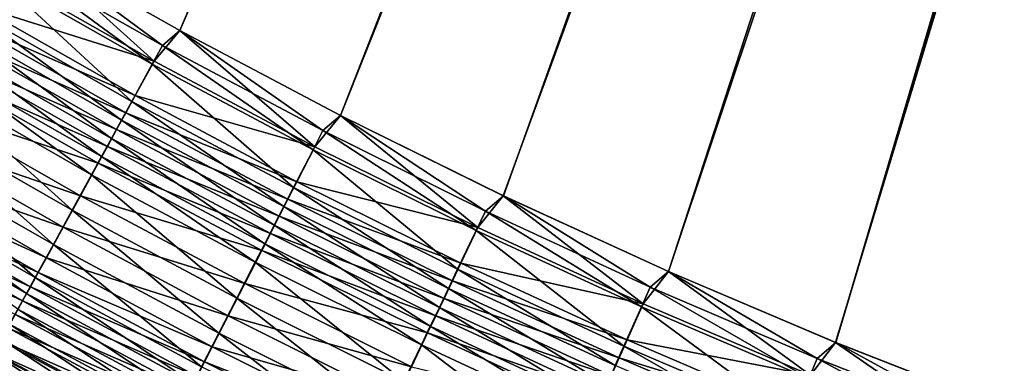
# Model space of a CAD drawing. Header units: metres. Extents: x 0 to 1400, y -1400 to 0.
# Tile 75 of 256: x 448 to 514, y -1120 to -1097. Entities that reach past the tile are written whole.
import ezdxf

# ---------------------------------------------------------------- set-up
doc = ezdxf.new("R2010")
doc.units = ezdxf.units.M

msp = doc.modelspace()

# ---------------------------------------------------------------- linework, layer by layer
at = {"layer": 'None'}
for points in [[(623.519592, -709.021912, -503.477753), (458.707916, -1097.518188, -503.477753), (448.078186, -1091.505249, -503.477753)], [(469.502716, -1103.224731, -503.477753), (458.707916, -1097.518188, -503.477753), (623.519592, -709.021912, -503.477753)], [(480.453552, -1108.622314, -503.477753), (469.502716, -1103.224731, -503.477753), (623.519592, -709.021912, -503.477753)], [(623.519592, -709.021912, -503.477753), (491.551361, -1113.70813, -503.477753), (480.453552, -1108.622314, -503.477753)], [(502.78714, -1118.47937, -503.477753), (491.551361, -1113.70813, -503.477753), (623.519592, -709.021912, -503.477753)], [(624.214722, -711.682922, -503.477753), (502.78714, -1118.47937, -503.477753), (623.519592, -709.021912, -503.477753)], [(448.083527, -1091.50061, -500.477753), (458.708282, -1097.512573, -500.477753), (626.615967, -709.269348, -500.477753)], [(458.708282, -1097.512573, -500.477753), (469.498291, -1103.221558, -500.477753), (626.615967, -709.269348, -500.477753)], [(626.615967, -709.269348, -500.477753), (469.498291, -1103.221558, -500.477753), (480.444855, -1108.623169, -500.477753)], [(480.444855, -1108.623169, -500.477753), (491.539185, -1113.713257, -500.477753), (626.615967, -709.269348, -500.477753)], [(491.539185, -1113.713257, -500.477753), (502.772583, -1118.487549, -500.477753), (626.615967, -709.269348, -500.477753)], [(626.615967, -709.269348, -500.477753), (502.772583, -1118.487549, -500.477753), (514.136353, -1122.941772, -500.477753)], [(514.151794, -1122.933228, -503.477753), (502.78714, -1118.47937, -503.477753), (624.214722, -711.682922, -503.477753)], [(456.985107, -1099.580688, -500.378357), (448.083527, -1091.50061, -500.477753), (446.355591, -1093.534668, -500.378937)], [(458.708282, -1097.512573, -500.477753), (448.083527, -1091.50061, -500.477753), (456.985107, -1099.580688, -500.378357)], [(446.9487, -1092.496948, -503.450867), (448.078186, -1091.505249, -503.477753), (457.549683, -1098.521362, -503.450775)], [(448.078186, -1091.505249, -503.477753), (458.707916, -1097.518188, -503.477753), (457.549683, -1098.521362, -503.450775)], [(446.225555, -1093.730957, -503.36972), (446.9487, -1092.496948, -503.450867), (456.859558, -1099.778687, -503.369171)], [(446.9487, -1092.496948, -503.450867), (457.549683, -1098.521362, -503.450775), (456.859558, -1099.778687, -503.369171)], [(444.78421, -1096.190308, -503.045776), (446.225555, -1093.730957, -503.36972), (455.4841, -1102.28479, -503.043518)], [(446.355591, -1093.534668, -500.378937), (445.028473, -1095.801514, -500.081116), (456.985107, -1099.580688, -500.378357)], [(446.225555, -1093.730957, -503.36972), (456.859558, -1099.778687, -503.369171), (455.4841, -1102.28479, -503.043518)], [(445.028473, -1095.801514, -500.081116), (444.369415, -1096.927246, -499.858246), (455.718842, -1101.890381, -500.078857)], [(445.028473, -1095.801514, -500.081116), (455.718842, -1101.890381, -500.078857), (456.985107, -1099.580688, -500.378357)], [(444.06842, -1097.411743, -502.803589), (444.78421, -1096.190308, -503.045776), (454.801056, -1103.529297, -502.800018)], [(444.78421, -1096.190308, -503.045776), (455.4841, -1102.28479, -503.043518), (454.801056, -1103.529297, -502.800018)], [(443.357544, -1098.624756, -502.508362), (444.06842, -1097.411743, -502.803589), (454.122711, -1104.765259, -502.503143)], [(443.714844, -1098.045288, -499.586487), (455.090027, -1103.037354, -499.854767), (444.369415, -1096.927246, -499.858246)], [(444.06842, -1097.411743, -502.803589), (454.801056, -1103.529297, -502.800018), (454.122711, -1104.765259, -502.503143)], [(444.369415, -1096.927246, -499.858246), (455.090027, -1103.037354, -499.854767), (455.718842, -1101.890381, -500.078857)], [(443.065857, -1099.153809, -499.266052), (454.465485, -1104.176514, -499.581482), (443.714844, -1098.045288, -499.586487)], [(443.714844, -1098.045288, -499.586487), (454.465485, -1104.176514, -499.581482), (455.090027, -1103.037354, -499.854767)], [(467.779724, -1105.322876, -500.377716), (458.708282, -1097.512573, -500.477753), (456.985107, -1099.580688, -500.378357)], [(457.549683, -1098.521362, -503.450775), (458.707916, -1097.518188, -503.477753), (468.315308, -1104.24231, -503.450653)], [(458.707916, -1097.518188, -503.477753), (469.502716, -1103.224731, -503.477753), (468.315308, -1104.24231, -503.450653)], [(469.498291, -1103.221558, -500.477753), (458.708282, -1097.512573, -500.477753), (467.779724, -1105.322876, -500.377716)], [(442.65271, -1099.827393, -502.160339), (443.357544, -1098.624756, -502.508362), (453.450195, -1105.990601, -502.153229)], [(443.357544, -1098.624756, -502.508362), (454.122711, -1104.765259, -502.503143), (453.450195, -1105.990601, -502.153229)], [(456.859558, -1099.778687, -503.369171), (457.549683, -1098.521362, -503.450775), (467.658722, -1105.522583, -503.368591)], [(457.549683, -1098.521362, -503.450775), (468.315308, -1104.24231, -503.450653), (467.658722, -1105.522583, -503.368591)], [(442.423615, -1100.250854, -498.897247), (453.846375, -1105.305908, -499.259277), (443.065857, -1099.153809, -499.266052)], [(443.065857, -1099.153809, -499.266052), (453.846375, -1105.305908, -499.259277), (454.465485, -1104.176514, -499.581482)], [(441.955231, -1101.017578, -501.759827), (442.65271, -1099.827393, -502.160339), (452.784698, -1107.203247, -501.750519)], [(442.65271, -1099.827393, -502.160339), (453.450195, -1105.990601, -502.153229), (452.784698, -1107.203247, -501.750519)], [(455.4841, -1102.28479, -503.043518), (456.859558, -1099.778687, -503.369171), (466.350128, -1108.074219, -503.040985)], [(456.985107, -1099.580688, -500.378357), (455.718842, -1101.890381, -500.078857), (467.779724, -1105.322876, -500.377716)], [(456.859558, -1099.778687, -503.369171), (467.658722, -1105.522583, -503.368591), (466.350128, -1108.074219, -503.040985)], [(441.16333, -1102.403564, -498.016388), (453.233673, -1106.423462, -498.888428), (442.423615, -1100.250854, -498.897247)], [(442.423615, -1100.250854, -498.897247), (453.233673, -1106.423462, -498.888428), (453.846375, -1105.305908, -499.259277)], [(440.586548, -1103.353027, -500.803467), (441.955231, -1101.017578, -501.759827), (451.478973, -1109.582275, -500.78894)], [(441.955231, -1101.017578, -501.759827), (452.784698, -1107.203247, -501.750519), (451.478973, -1109.582275, -500.78894)], [(455.718842, -1101.890381, -500.078857), (455.090027, -1103.037354, -499.854767), (466.575226, -1107.674561, -500.076355)], [(455.718842, -1101.890381, -500.078857), (466.575226, -1107.674561, -500.076355), (467.779724, -1105.322876, -500.377716)], [(439.940918, -1104.491577, -496.949951), (452.031555, -1108.616333, -498.002777), (441.16333, -1102.403564, -498.016388)], [(441.16333, -1102.403564, -498.016388), (452.031555, -1108.616333, -498.002777), (453.233673, -1106.423462, -498.888428)], [(454.801056, -1103.529297, -502.800018), (455.4841, -1102.28479, -503.043518), (465.700317, -1109.341309, -502.796021)], [(455.4841, -1102.28479, -503.043518), (466.350128, -1108.074219, -503.040985), (465.700317, -1109.341309, -502.796021)], [(439.259033, -1105.618286, -499.645813), (440.586548, -1103.353027, -500.803467), (450.212738, -1111.889526, -499.625)], [(440.586548, -1103.353027, -500.803467), (451.478973, -1109.582275, -500.78894), (450.212738, -1111.889526, -499.625)], [(454.465485, -1104.176514, -499.581482), (465.977081, -1108.842285, -499.850891), (455.090027, -1103.037354, -499.854767)], [(455.090027, -1103.037354, -499.854767), (465.977081, -1108.842285, -499.850891), (466.575226, -1107.674561, -500.076355)], [(478.732208, -1110.75769, -500.377014), (469.498291, -1103.221558, -500.477753), (467.779724, -1105.322876, -500.377716)], [(468.315308, -1104.24231, -503.450653), (469.502716, -1103.224731, -503.477753), (479.238251, -1109.656128, -503.4505)], [(480.444855, -1108.623169, -500.477753), (469.498291, -1103.221558, -500.477753), (478.732208, -1110.75769, -500.377014)], [(469.502716, -1103.224731, -503.477753), (480.453552, -1108.622314, -503.477753), (479.238251, -1109.656128, -503.4505)], [(454.122711, -1104.765259, -502.503143), (454.801056, -1103.529297, -502.800018), (465.054993, -1110.599609, -502.497375)], [(454.801056, -1103.529297, -502.800018), (465.700317, -1109.341309, -502.796021), (465.054993, -1110.599609, -502.497375)], [(438.763, -1106.50354, -495.704773), (450.865784, -1110.742798, -496.930542), (439.940918, -1104.491577, -496.949951)], [(439.940918, -1104.491577, -496.949951), (450.865784, -1110.742798, -496.930542), (452.031555, -1108.616333, -498.002777)], [(453.846375, -1105.305908, -499.259277), (465.383087, -1110.001953, -499.575928), (454.465485, -1104.176514, -499.581482)], [(454.465485, -1104.176514, -499.581482), (465.383087, -1110.001953, -499.575928), (465.977081, -1108.842285, -499.850891)], [(467.658722, -1105.522583, -503.368591), (468.315308, -1104.24231, -503.450653), (478.615753, -1110.95874, -503.36795)], [(468.315308, -1104.24231, -503.450653), (479.238251, -1109.656128, -503.4505), (478.615753, -1110.95874, -503.36795)], [(453.233673, -1106.423462, -498.888428), (464.79425, -1111.151611, -499.25177), (453.846375, -1105.305908, -499.259277)], [(453.450195, -1105.990601, -502.153229), (454.122711, -1104.765259, -502.503143), (464.415283, -1111.847046, -502.145325)], [(453.846375, -1105.305908, -499.259277), (464.79425, -1111.151611, -499.25177), (465.383087, -1110.001953, -499.575928)], [(454.122711, -1104.765259, -502.503143), (465.054993, -1110.599609, -502.497375), (464.415283, -1111.847046, -502.145325)], [(467.779724, -1105.322876, -500.377716), (466.575226, -1107.674561, -500.076355), (478.732208, -1110.75769, -500.377014)], [(448.992859, -1114.112305, -498.266174), (437.979797, -1107.801147, -498.29425), (439.259033, -1105.618286, -499.645813)], [(450.212738, -1111.889526, -499.625), (448.992859, -1114.112305, -498.266174), (439.259033, -1105.618286, -499.645813)], [(452.784698, -1107.203247, -501.750519), (453.450195, -1105.990601, -502.153229), (463.782257, -1113.081421, -501.740234)], [(453.450195, -1105.990601, -502.153229), (464.415283, -1111.847046, -502.145325), (463.782257, -1113.081421, -501.740234)], [(466.350128, -1108.074219, -503.040985), (467.658722, -1105.522583, -503.368591), (477.375061, -1113.55481, -503.038208)], [(467.658722, -1105.522583, -503.368591), (478.615753, -1110.95874, -503.36795), (477.375061, -1113.55481, -503.038208)], [(438.192749, -1107.477661, -495.017273), (449.742676, -1112.791504, -495.67868), (438.763, -1106.50354, -495.704773)], [(438.763, -1106.50354, -495.704773), (449.742676, -1112.791504, -495.67868), (450.865784, -1110.742798, -496.930542)], [(452.031555, -1108.616333, -498.002777), (464.211548, -1112.289185, -498.878693), (453.233673, -1106.423462, -498.888428)], [(453.233673, -1106.423462, -498.888428), (464.211548, -1112.289185, -498.878693), (464.79425, -1111.151611, -499.25177)], [(451.478973, -1109.582275, -500.78894), (452.784698, -1107.203247, -501.750519), (462.540436, -1115.503052, -500.772858)], [(452.784698, -1107.203247, -501.750519), (463.782257, -1113.081421, -501.740234), (462.540436, -1115.503052, -500.772858)], [(448.402435, -1115.188232, -497.516022), (437.360535, -1108.85791, -497.548065), (437.979797, -1107.801147, -498.29425)], [(437.636047, -1108.428589, -494.287628), (449.199066, -1113.783203, -494.987549), (438.192749, -1107.477661, -495.017273)], [(448.402435, -1115.188232, -497.516022), (437.979797, -1107.801147, -498.29425), (448.992859, -1114.112305, -498.266174)], [(438.192749, -1107.477661, -495.017273), (449.199066, -1113.783203, -494.987549), (449.742676, -1112.791504, -495.67868)], [(466.575226, -1107.674561, -500.076355), (465.977081, -1108.842285, -499.850891), (477.590424, -1113.150024, -500.073639)], [(466.575226, -1107.674561, -500.076355), (477.590424, -1113.150024, -500.073639), (478.732208, -1110.75769, -500.377014)], [(437.636047, -1108.428589, -494.287628), (437.09375, -1109.35498, -493.516754), (448.668488, -1114.751099, -494.254089)], [(437.636047, -1108.428589, -494.287628), (448.668488, -1114.751099, -494.254089), (449.199066, -1113.783203, -494.987549)], [(450.865784, -1110.742798, -496.930542), (463.068451, -1114.520996, -497.987671), (452.031555, -1108.616333, -498.002777)], [(452.031555, -1108.616333, -498.002777), (463.068451, -1114.520996, -497.987671), (464.211548, -1112.289185, -498.878693)], [(465.700317, -1109.341309, -502.796021), (466.350128, -1108.074219, -503.040985), (476.759003, -1114.843872, -502.791656)], [(466.350128, -1108.074219, -503.040985), (477.375061, -1113.55481, -503.038208), (476.759003, -1114.843872, -502.791656)], [(489.835327, -1115.881348, -500.376251), (480.444855, -1108.623169, -500.477753), (478.732208, -1110.75769, -500.377014)], [(479.238251, -1109.656128, -503.4505), (480.453552, -1108.622314, -503.477753), (490.311218, -1114.759399, -503.450348)], [(491.539185, -1113.713257, -500.477753), (480.444855, -1108.623169, -500.477753), (489.835327, -1115.881348, -500.376251)], [(480.453552, -1108.622314, -503.477753), (491.551361, -1113.70813, -503.477753), (490.311218, -1114.759399, -503.450348)], [(437.09375, -1109.35498, -493.516754), (436.566528, -1110.255615, -492.705811), (448.151703, -1115.693848, -493.479187)], [(437.09375, -1109.35498, -493.516754), (448.151703, -1115.693848, -493.479187), (448.668488, -1114.751099, -494.254089)], [(447.826141, -1116.238281, -496.71994), (437.360535, -1108.85791, -497.548065), (448.402435, -1115.188232, -497.516022)], [(465.054993, -1110.599609, -502.497375), (465.700317, -1109.341309, -502.796021), (476.147217, -1116.124023, -502.491028)], [(465.383087, -1110.001953, -499.575928), (477.023468, -1114.338013, -499.846649), (465.977081, -1108.842285, -499.850891)], [(465.700317, -1109.341309, -502.796021), (476.759003, -1114.843872, -502.791656), (476.147217, -1116.124023, -502.491028)], [(465.977081, -1108.842285, -499.850891), (477.023468, -1114.338013, -499.846649), (477.590424, -1113.150024, -500.073639)], [(450.212738, -1111.889526, -499.625), (451.478973, -1109.582275, -500.78894), (461.336395, -1117.850952, -499.601959)], [(451.478973, -1109.582275, -500.78894), (462.540436, -1115.503052, -500.772858), (461.336395, -1117.850952, -499.601959)], [(464.79425, -1111.151611, -499.25177), (476.460449, -1115.5177, -499.569855), (465.383087, -1110.001953, -499.575928)], [(465.383087, -1110.001953, -499.575928), (476.460449, -1115.5177, -499.569855), (477.023468, -1114.338013, -499.846649)], [(478.615753, -1110.95874, -503.36795), (479.238251, -1109.656128, -503.4505), (489.723328, -1116.083618, -503.367218)], [(479.238251, -1109.656128, -503.4505), (490.311218, -1114.759399, -503.450348), (489.723328, -1116.083618, -503.367218)], [(436.566528, -1110.255615, -492.705811), (447.649384, -1116.610229, -492.664063), (448.151703, -1115.693848, -493.479187)], [(464.415283, -1111.847046, -502.145325), (465.054993, -1110.599609, -502.497375), (475.540802, -1117.393066, -502.136688)], [(465.054993, -1110.599609, -502.497375), (476.147217, -1116.124023, -502.491028), (475.540802, -1117.393066, -502.136688)], [(449.742676, -1112.791504, -495.67868), (461.960144, -1116.684937, -496.909058), (450.865784, -1110.742798, -496.930542)], [(450.865784, -1110.742798, -496.930542), (461.960144, -1116.684937, -496.909058), (463.068451, -1114.520996, -497.987671)], [(464.211548, -1112.289185, -498.878693), (475.902344, -1116.687134, -499.24353), (464.79425, -1111.151611, -499.25177)], [(464.79425, -1111.151611, -499.25177), (475.902344, -1116.687134, -499.24353), (476.460449, -1115.5177, -499.569855)], [(477.375061, -1113.55481, -503.038208), (478.615753, -1110.95874, -503.36795), (488.551636, -1118.723022, -503.035156)], [(478.732208, -1110.75769, -500.377014), (477.590424, -1113.150024, -500.073639), (489.835327, -1115.881348, -500.376251)], [(478.615753, -1110.95874, -503.36795), (489.723328, -1116.083618, -503.367218), (488.551636, -1118.723022, -503.035156)], [(460.176758, -1120.112549, -498.235107), (448.992859, -1114.112305, -498.266174), (450.212738, -1111.889526, -499.625)], [(461.336395, -1117.850952, -499.601959), (460.176758, -1120.112549, -498.235107), (450.212738, -1111.889526, -499.625)], [(463.782257, -1113.081421, -501.740234), (464.415283, -1111.847046, -502.145325), (474.940765, -1118.64856, -501.728912)], [(464.415283, -1111.847046, -502.145325), (475.540802, -1117.393066, -502.136688), (474.940765, -1118.64856, -501.728912)], [(463.068451, -1114.520996, -497.987671), (475.350128, -1117.844238, -498.867981), (464.211548, -1112.289185, -498.878693)], [(464.211548, -1112.289185, -498.878693), (475.350128, -1117.844238, -498.867981), (475.902344, -1116.687134, -499.24353)], [(449.199066, -1113.783203, -494.987549), (460.89267, -1118.769165, -495.649841), (449.742676, -1112.791504, -495.67868)], [(449.742676, -1112.791504, -495.67868), (460.89267, -1118.769165, -495.649841), (461.960144, -1116.684937, -496.909058)], [(462.540436, -1115.503052, -500.772858), (463.782257, -1113.081421, -501.740234), (473.763794, -1121.111572, -500.755188)], [(463.782257, -1113.081421, -501.740234), (474.940765, -1118.64856, -501.728912), (473.763794, -1121.111572, -500.755188)], [(477.590424, -1113.150024, -500.073639), (477.023468, -1114.338013, -499.846649), (488.757263, -1118.313354, -500.070648)], [(477.590424, -1113.150024, -500.073639), (488.757263, -1118.313354, -500.070648), (489.835327, -1115.881348, -500.376251)], [(448.668488, -1114.751099, -494.254089), (460.376129, -1119.777832, -494.954681), (449.199066, -1113.783203, -494.987549)], [(449.199066, -1113.783203, -494.987549), (460.376129, -1119.777832, -494.954681), (460.89267, -1118.769165, -495.649841)], [(476.759003, -1114.843872, -502.791656), (477.375061, -1113.55481, -503.038208), (487.969879, -1120.033569, -502.786865)], [(477.375061, -1113.55481, -503.038208), (488.551636, -1118.723022, -503.035156), (487.969879, -1120.033569, -502.786865)], [(501.081818, -1120.690063, -500.375427), (491.539185, -1113.713257, -500.477753), (489.835327, -1115.881348, -500.376251)], [(490.311218, -1114.759399, -503.450348), (491.551361, -1113.70813, -503.477753), (501.526886, -1119.54834, -503.450165)], [(502.772583, -1118.487549, -500.477753), (491.539185, -1113.713257, -500.477753), (501.081818, -1120.690063, -500.375427)], [(491.551361, -1113.70813, -503.477753), (502.78714, -1118.47937, -503.477753), (501.526886, -1119.54834, -503.450165)], [(459.61557, -1121.206909, -497.48056), (448.402435, -1115.188232, -497.516022), (448.992859, -1114.112305, -498.266174)], [(459.61557, -1121.206909, -497.48056), (448.992859, -1114.112305, -498.266174), (460.176758, -1120.112549, -498.235107)], [(461.960144, -1116.684937, -496.909058), (474.266937, -1120.113892, -497.9711), (463.068451, -1114.520996, -497.987671)], [(463.068451, -1114.520996, -497.987671), (474.266937, -1120.113892, -497.9711), (475.350128, -1117.844238, -498.867981)], [(476.460449, -1115.5177, -499.569855), (488.221954, -1119.520996, -499.84201), (477.023468, -1114.338013, -499.846649)], [(477.023468, -1114.338013, -499.846649), (488.221954, -1119.520996, -499.84201), (488.757263, -1118.313354, -500.070648)], [(459.067963, -1122.274902, -496.679871), (447.826141, -1116.238281, -496.71994), (448.402435, -1115.188232, -497.516022)], [(448.668488, -1114.751099, -494.254089), (448.151703, -1115.693848, -493.479187), (459.87204, -1120.762085, -494.21698)], [(459.067963, -1122.274902, -496.679871), (448.402435, -1115.188232, -497.516022), (459.61557, -1121.206909, -497.48056)], [(448.668488, -1114.751099, -494.254089), (459.87204, -1120.762085, -494.21698), (460.376129, -1119.777832, -494.954681)], [(476.147217, -1116.124023, -502.491028), (476.759003, -1114.843872, -502.791656), (487.392181, -1121.334839, -502.4841)], [(476.759003, -1114.843872, -502.791656), (487.969879, -1120.033569, -502.786865), (487.392181, -1121.334839, -502.4841)], [(489.723328, -1116.083618, -503.367218), (490.311218, -1114.759399, -503.450348), (500.974152, -1120.893799, -503.366425)], [(490.311218, -1114.759399, -503.450348), (501.526886, -1119.54834, -503.450165), (500.974152, -1120.893799, -503.366425)], [(448.151703, -1115.693848, -493.479187), (447.649384, -1116.610229, -492.664063), (459.381134, -1121.720703, -493.437683)], [(448.151703, -1115.693848, -493.479187), (459.381134, -1121.720703, -493.437683), (459.87204, -1120.762085, -494.21698)], [(461.336395, -1117.850952, -499.601959), (462.540436, -1115.503052, -500.772858), (472.622925, -1123.499023, -499.57666)], [(462.540436, -1115.503052, -500.772858), (473.763794, -1121.111572, -500.755188), (472.622925, -1123.499023, -499.57666)], [(475.902344, -1116.687134, -499.24353), (487.69043, -1120.720093, -499.563202), (476.460449, -1115.5177, -499.569855)], [(476.460449, -1115.5177, -499.569855), (487.69043, -1120.720093, -499.563202), (488.221954, -1119.520996, -499.84201)], [(489.835327, -1115.881348, -500.376251), (488.757263, -1118.313354, -500.070648), (501.081818, -1120.690063, -500.375427)], [(447.649384, -1116.610229, -492.664063), (447.162201, -1117.499023, -491.809937), (458.904083, -1122.652222, -492.61795)], [(458.534668, -1123.315063, -495.834015), (447.264832, -1117.26123, -495.878967), (447.826141, -1116.238281, -496.71994)], [(447.649384, -1116.610229, -492.664063), (458.904083, -1122.652222, -492.61795), (459.381134, -1121.720703, -493.437683)], [(458.534668, -1123.315063, -495.834015), (447.826141, -1116.238281, -496.71994), (459.067963, -1122.274902, -496.679871)], [(475.540802, -1117.393066, -502.136688), (476.147217, -1116.124023, -502.491028), (486.81958, -1122.624756, -502.127228)], [(476.147217, -1116.124023, -502.491028), (487.392181, -1121.334839, -502.4841), (486.81958, -1122.624756, -502.127228)], [(488.551636, -1118.723022, -503.035156), (489.723328, -1116.083618, -503.367218), (499.87262, -1123.575195, -503.03186)], [(489.723328, -1116.083618, -503.367218), (500.974152, -1120.893799, -503.366425), (499.87262, -1123.575195, -503.03186)], [(458.016388, -1124.325928, -494.944305), (446.719208, -1118.255493, -494.994324), (447.264832, -1117.26123, -495.878967)], [(458.016388, -1124.325928, -494.944305), (447.264832, -1117.26123, -495.878967), (458.534668, -1123.315063, -495.834015)], [(460.89267, -1118.769165, -495.649841), (473.21698, -1122.314087, -496.885498), (461.960144, -1116.684937, -496.909058)], [(461.960144, -1116.684937, -496.909058), (473.21698, -1122.314087, -496.885498), (474.266937, -1120.113892, -497.9711)], [(475.350128, -1117.844238, -498.867981), (487.163544, -1121.908691, -499.234558), (475.902344, -1116.687134, -499.24353)], [(475.902344, -1116.687134, -499.24353), (487.163544, -1121.908691, -499.234558), (487.69043, -1120.720093, -499.563202)], [(447.162201, -1117.499023, -491.809937), (446.690826, -1118.359131, -490.917999), (458.441498, -1123.555542, -491.759003)], [(447.162201, -1117.499023, -491.809937), (458.441498, -1123.555542, -491.759003), (458.904083, -1122.652222, -492.61795)], [(471.524384, -1125.798096, -498.201019), (460.176758, -1120.112549, -498.235107), (461.336395, -1117.850952, -499.601959)], [(472.622925, -1123.499023, -499.57666), (471.524384, -1125.798096, -498.201019), (461.336395, -1117.850952, -499.601959)], [(474.266937, -1120.113892, -497.9711), (486.642273, -1123.084717, -498.856323), (475.350128, -1117.844238, -498.867981)], [(474.940765, -1118.64856, -501.728912), (475.540802, -1117.393066, -502.136688), (486.253052, -1123.901001, -501.716553)], [(475.350128, -1117.844238, -498.867981), (486.642273, -1123.084717, -498.856323), (487.163544, -1121.908691, -499.234558)], [(475.540802, -1117.393066, -502.136688), (486.81958, -1122.624756, -502.127228), (486.253052, -1123.901001, -501.716553)], [(457.513855, -1125.30603, -494.012085), (446.190033, -1119.219849, -494.067352), (446.719208, -1118.255493, -494.994324)], [(446.690826, -1118.359131, -490.917999), (446.235901, -1119.189087, -489.989502), (457.994049, -1124.429443, -490.862122)], [(446.690826, -1118.359131, -490.917999), (457.994049, -1124.429443, -490.862122), (458.441498, -1123.555542, -491.759003)], [(457.513855, -1125.30603, -494.012085), (446.719208, -1118.255493, -494.994324), (458.016388, -1124.325928, -494.944305)], [(488.757263, -1118.313354, -500.070648), (488.221954, -1119.520996, -499.84201), (500.068512, -1123.160645, -500.067413)], [(488.757263, -1118.313354, -500.070648), (500.068512, -1123.160645, -500.067413), (501.081818, -1120.690063, -500.375427)], [(512.464478, -1125.180176, -500.374542), (502.772583, -1118.487549, -500.477753), (501.081818, -1120.690063, -500.375427)], [(501.526886, -1119.54834, -503.450165), (502.78714, -1118.47937, -503.477753), (512.877869, -1124.019653, -503.449982)], [(514.136353, -1122.941772, -500.477753), (502.772583, -1118.487549, -500.477753), (512.464478, -1125.180176, -500.374542)], [(502.78714, -1118.47937, -503.477753), (514.151794, -1122.933228, -503.477753), (512.877869, -1124.019653, -503.449982)], [(457.02774, -1126.254272, -493.038696), (445.678009, -1120.152954, -493.099396), (446.190033, -1119.219849, -494.067352)], [(446.235901, -1119.189087, -489.989502), (445.798096, -1119.987793, -489.025635), (457.562347, -1125.272461, -489.928528)], [(457.02774, -1126.254272, -493.038696), (446.190033, -1119.219849, -494.067352), (457.513855, -1125.30603, -494.012085)], [(446.235901, -1119.189087, -489.989502), (457.562347, -1125.272461, -489.928528), (457.994049, -1124.429443, -490.862122)], [(460.376129, -1119.777832, -494.954681), (472.205963, -1124.432739, -495.618225), (460.89267, -1118.769165, -495.649841)], [(460.89267, -1118.769165, -495.649841), (472.205963, -1124.432739, -495.618225), (473.21698, -1122.314087, -496.885498)], [(473.763794, -1121.111572, -500.755188), (474.940765, -1118.64856, -501.728912), (485.141968, -1126.404053, -500.735931)], [(474.940765, -1118.64856, -501.728912), (486.253052, -1123.901001, -501.716553), (485.141968, -1126.404053, -500.735931)], [(487.969879, -1120.033569, -502.786865), (488.551636, -1118.723022, -503.035156), (499.325714, -1124.906616, -502.781647)], [(488.551636, -1118.723022, -503.035156), (499.87262, -1123.575195, -503.03186), (499.325714, -1124.906616, -502.781647)], [(459.87204, -1120.762085, -494.21698), (471.716858, -1125.457642, -494.91864), (460.376129, -1119.777832, -494.954681)], [(460.376129, -1119.777832, -494.954681), (471.716858, -1125.457642, -494.91864), (472.205963, -1124.432739, -495.618225)], [(487.69043, -1120.720093, -499.563202), (499.565399, -1124.387329, -499.837006), (488.221954, -1119.520996, -499.84201)], [(488.221954, -1119.520996, -499.84201), (499.565399, -1124.387329, -499.837006), (500.068512, -1123.160645, -500.067413)], [(500.974152, -1120.893799, -503.366425), (501.526886, -1119.54834, -503.450165), (512.360962, -1125.38562, -503.36557)], [(501.526886, -1119.54834, -503.450165), (512.877869, -1124.019653, -503.449982), (512.360962, -1125.38562, -503.36557)]]:
    msp.add_3dface(points, dxfattribs=at)

doc.saveas('drawing.dxf')
